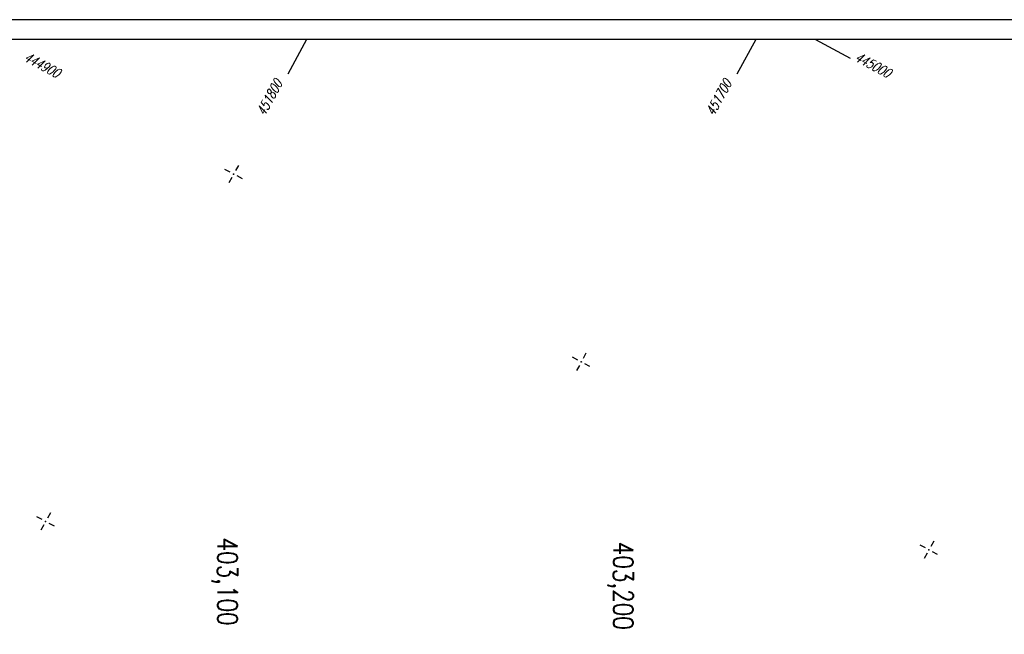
# Model space of a CAD drawing. Extents: x 0 to 1135, y 0 to 420.
# Tile 5 of 32: x 318 to 567, y 264 to 420. Entities that reach past the tile are written whole.
import ezdxf

# ---------------------------------------------------------------- set-up
doc = ezdxf.new("R2010")
doc.units = 0
doc.header["$LTSCALE"] = 2
doc.header["$MEASUREMENT"] = 0
doc.linetypes.add('AUSGEZOGEN', pattern=[0])
doc.linetypes.add('GESTRICHELT', pattern=[0.75, 0.5, -0.25])
doc.layers.get('0').update_dxf_attribs({"linetype": 'AUSGEZOGEN'})
for name, color, linetype in [('HEKTOM', 250, 'GESTRICHELT'), ('NETZ', 250, 'CONTINUOUS'), ('RAHMEN', 250, 'AUSGEZOGEN')]:
    doc.layers.add(name, color=color, linetype=linetype)
doc.styles.add('ROMANS', font='romans.shx', dxfattribs={"width": 0.8})

# ---------------------------------------------------------------- blocks, each defined once
blk = doc.blocks.new('IKR')
at = {"color": 0}
for p, q in [((0, 1), (0, 2.5)), ((-2.5, 0), (-1, 0)), ((1, 0), (2.5, 0)), ((0, -2.5), (0, -1))]:
    blk.add_line(p, q, dxfattribs=at)
blk.add_circle((0, 0), 0.05, dxfattribs=at)
blk.add_point((0, 0), dxfattribs=at)

msp = doc.modelspace()

# ---------------------------------------------------------------- linework, layer by layer
at = {"layer": 'NETZ'}
for p, q in [((390.09, 414.98), (385.34, 406.18)), ((503.78, 414.98), (499.02, 406.18)), ((518.91, 414.98), (527.7, 410.22))]:
    msp.add_line(p, q, dxfattribs=at)
at = {"layer": 'RAHMEN'}
msp.add_line((1135, 420), (0, 420), dxfattribs=at)
at = {"layer": 'RAHMEN', "const_width": 0.35}
msp.add_lwpolyline([(25, 5), (1130, 5), (1130, 415), (25, 415), (25, 5)], dxfattribs=at)

# ---------------------------------------------------------------- block references
at = {"layer": 'NETZ', "rotation": 151.5965}
for p in [(371.67, 380.92), (459.63, 333.35), (324.1, 292.95), (547.6, 285.78)]:
    msp.add_blockref('IKR', p, dxfattribs=at)

# ---------------------------------------------------------------- texts
at = {"layer": 'HEKTOM', "style": 'ROMANS', "width": 0.8}
for s, p in [('403,100', (367.6, 288.88)), ('403,200', (467.75, 287.82))]:
    msp.add_text(s, height=5, rotation=270, dxfattribs=at).set_placement(p)
at = {"layer": 'NETZ', "style": 'ROMANS', "oblique": 16.6, "width": 0.75}
for s, rotation, p in [('444900', 331.5965, (318.36, 409.75)), ('445000', 331.5965, (528.58, 409.75)), ('451800', 61.5965, (379.51, 395.41)), ('451700', 61.5965, (493.19, 395.41))]:
    msp.add_text(s, height=2.5, rotation=rotation, dxfattribs=at).set_placement(p)

doc.saveas('drawing.dxf')
